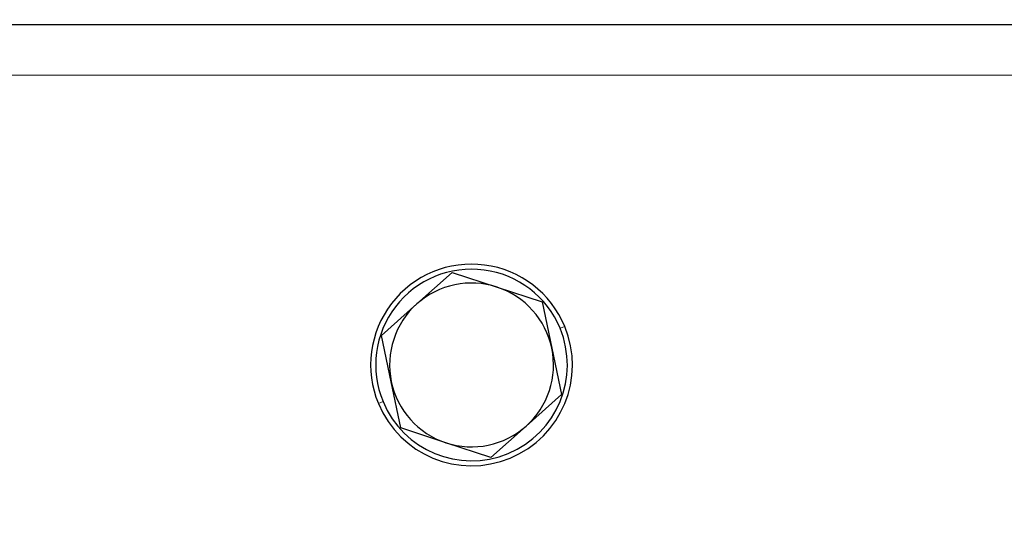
# Model space of a CAD drawing. Header units: millimetres. Extents: x 5 to 418, y 2 to 292.
# Tile 15 of 48: x 91 to 117, y 221 to 234. Entities that reach past the tile are written whole.
import ezdxf

# ---------------------------------------------------------------- set-up
doc = ezdxf.new("R2010")
doc.units = ezdxf.units.MM
doc.layers.add('SLD-0', color=7, linetype='Continuous')
doc.styles.add('SLDTEXTSTYLE0', font='TXT', dxfattribs={"width": 0.605})
doc.dimstyles.new('SLDDIMSTYLE1', dxfattribs={"dimtxt": 3.5, "dimasz": 3.302, "dimexe": 0, "dimexo": 0.0625, "dimgap": 0.875, "dimtad": 1, "dimdec": 1, "dimlfac": 3, "dimrnd": 1e-09, "dimzin": 12, "dimdsep": 46, "dimtxsty": 'SLDTEXTSTYLE0', "dimsah": 1, "dimcen": 0.09, "dimadec": 0, "dimazin": 3, "dimtfac": 1, "dimtofl": 0, "dimtmove": 0, "dimatfit": 3, "dimfxl": 1, "dimfrac": 2, "dimtolj": 1, "dimtzin": 12, "dimarcsym": 0})

# ---------------------------------------------------------------- blocks, each defined once
blk = doc.blocks.new('_D_1')
at = {"layer": 'SLD-0'}
for p, q in [((114.413, 250.007), (157.219, 250.007)), ((156.219, 164.236), (156.219, 250.007)), ((147.013, 164.236), (157.219, 164.236))]:
    blk.add_line(p, q, dxfattribs=at)
for points in [[(156.219, 250.007), (155.711, 246.705), (156.727, 246.705)], [(156.219, 164.236), (156.727, 167.538), (155.711, 167.538)]]:
    blk.add_solid(points, dxfattribs=at)
at = {"layer": 'SLD-0', "insert": (151.707, 201.106), "char_height": 3.5, "attachment_point": 1, "rotation": 90, "style": 'SLDTEXTSTYLE0'}
blk.add_mtext('257,3', dxfattribs=at)

msp = doc.modelspace()

# ---------------------------------------------------------------- linework, layer by layer
at = {"color": 7, "linetype": 'Continuous', "lineweight": 25}
for p, q in [((134.1796, 234.3358), (70.8463, 234.3358)), ((101.0693, 226.9515), (102.0021, 227.785)), ((102.002, 227.785), (103.1903, 227.3939)), ((103.1903, 227.3939), (104.3786, 227.0028)), ((104.3786, 227.0029), (104.634, 225.7782)), ((100.1365, 226.118), (101.0693, 226.9515)), ((100.392, 224.8934), (100.1365, 226.1181)), ((104.634, 225.7782), (104.8894, 224.5536)), ((100.6474, 223.6688), (100.392, 224.8934)), ((104.8894, 224.5537), (103.9566, 223.7202)), ((101.8356, 223.2778), (100.6473, 223.6689)), ((103.9566, 223.7202), (103.0238, 222.8867)), ((103.0239, 222.8867), (101.8356, 223.2778))]:
    msp.add_line(p, q, dxfattribs=at)
at = {"color": 7, "linetype": 'Continuous', "lineweight": 18}
for p, q in [((134.1796, 233.0025), (70.8463, 233.0025)), ((104.8531, 226.3062), (104.9762, 226.3573)), ((100.1729, 224.3654), (100.0497, 224.3144))]:
    msp.add_line(p, q, dxfattribs=at)
at = {"color": 7, "linetype": 'Continuous', "lineweight": 25}
for radius, start, end in [(2.6667, 22.52267, 202.52267), (2.5333, 22.52267, 202.52267), (2.1667, 71.78203, 131.78203), (2.1667, 11.78203, 71.78203), (2.1667, 131.78203, 191.78203), (2.6667, 202.52267, 22.52267), (2.5333, 202.52267, 22.52267), (2.1667, 311.78203, 11.78203), (2.1667, 191.78203, 251.78203), (2.1667, 251.78203, 311.78203)]:
    msp.add_arc((102.513, 225.3358), radius, start, end, dxfattribs=at)

# ---------------------------------------------------------------- dimensions: what is measured, and where the dimension line sits
at = {"layer": 'SLD-0'}
dim = msp.add_linear_dim(base=(156.2188, 250.0065), p1=(147.013, 164.2358), p2=(114.413, 250.0065), angle=90, dimstyle='SLDDIMSTYLE1', dxfattribs=at)
dim.commit()
dim.dimension.update_dxf_attribs({"geometry": '_D_1', "text_midpoint": (156.2188, 207.1212), "dimtype": 160})

doc.saveas('drawing.dxf')
